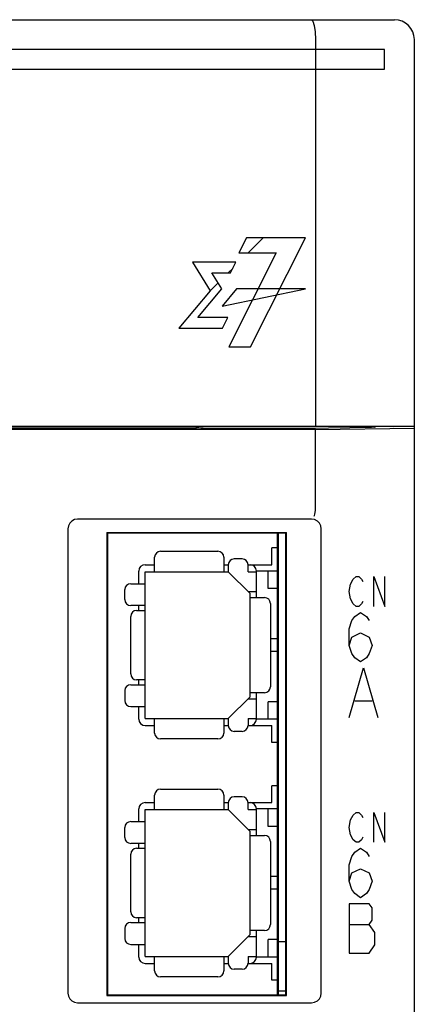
# Model space of a CAD drawing. Extents: x 100 to 1223, y 94 to 846.
# Tile 11 of 39: x 255 to 275, y 710 to 760. Entities that reach past the tile are written whole.
import ezdxf

# ---------------------------------------------------------------- set-up
doc = ezdxf.new("R2010")
doc.units = 0
doc.header["$LTSCALE"] = 69.3
for name, color, linetype in [('ALL_AXIS', 7, 'CONTINUOUS'), ('ALL_CURVE', 7, 'CONTINUOUS'), ('ALL_FEATURES', 7, 'CONTINUOUS')]:
    doc.layers.add(name, color=color, linetype=linetype)

msp = doc.modelspace()

# ---------------------------------------------------------------- linework, layer by layer
at = {"layer": 'ALL_AXIS', "color": 7, "linetype": 'CONTINUOUS'}
for p, q in [((275, 598.3), (275, 739.388)), ((268.1, 710.8), (268.1, 734.1)), ((268.1, 733.35), (267.8, 733.35)), ((268.1, 723.54), (267.8, 723.54)), ((268.1, 721.35), (267.8, 721.35)), ((268.1, 713.5), (268.5, 713.5)), ((268.1, 711.54), (267.8, 711.54)), ((268.1, 711), (268.5, 711))]:
    msp.add_line(p, q, dxfattribs=at)
at = {"layer": 'ALL_CURVE', "color": 4, "linetype": 'CONTINUOUS'}
for p, q in [((273.5, 758.5), (236.5, 758.5)), ((273.5, 757.5), (273.5, 758.5)), ((254.5, 757.5), (273.5, 757.5)), ((266.514, 749), (266.133, 748.24)), ((269.5, 749), (266.514, 749)), ((266.723, 743.5), (269.5, 749)), ((266.133, 748.24), (268.023, 748.24)), ((268.023, 748.24), (266.822, 745.864)), ((263.792, 747.772), (264.688, 746.319)), ((265.984, 747.772), (263.792, 747.772)), ((265.707, 747.225), (265.984, 747.772)), ((265.275, 746.416), (264.776, 747.225)), ((264.776, 747.225), (265.707, 747.225)), ((264.688, 746.319), (263.099, 744.435)), ((264.069, 744.983), (265.275, 746.416)), ((266.01, 746.416), (265.287, 745.547)), ((265.287, 745.547), (269.5, 746.416)), ((269.5, 746.416), (266.01, 746.416)), ((266.822, 745.864), (265.626, 743.5)), ((265.583, 744.983), (264.069, 744.983)), ((265.305, 744.435), (265.583, 744.983)), ((263.099, 744.435), (265.305, 744.435)), ((265.626, 743.5), (266.723, 743.5)), ((271.775, 731.525), (271.914, 731.775)), ((271.914, 731.775), (272.053, 731.9)), ((272.053, 731.9), (272.193, 731.9)), ((272.193, 731.9), (272.332, 731.775)), ((272.332, 731.775), (272.402, 731.65)), ((272.959, 730.4), (272.959, 731.9)), ((272.959, 731.9), (273.516, 730.4)), ((273.516, 730.4), (273.516, 731.9)), ((271.705, 731.15), (271.775, 731.525)), ((271.775, 730.775), (271.705, 731.15)), ((271.914, 730.525), (271.775, 730.775)), ((272.053, 730.4), (271.914, 730.525)), ((272.193, 730.4), (272.053, 730.4)), ((272.332, 730.525), (272.193, 730.4)), ((272.402, 730.65), (272.332, 730.525)), ((271.85, 729.683), (271.995, 729.892)), ((271.995, 729.892), (272.286, 730.1)), ((272.286, 730.1), (272.576, 729.892)), ((272.576, 729.892), (272.721, 729.683)), ((271.705, 729.267), (271.85, 729.683)), ((271.705, 728.433), (271.705, 729.267)), ((271.705, 728.433), (271.85, 728.85)), ((271.85, 728.85), (272.286, 729.058)), ((272.286, 729.058), (272.721, 728.85)), ((272.721, 728.85), (272.866, 728.433)), ((271.85, 728.017), (271.705, 728.433)), ((272.866, 728.433), (272.721, 728.017)), ((271.995, 727.808), (271.85, 728.017)), ((272.286, 727.6), (271.995, 727.808)), ((272.576, 727.808), (272.286, 727.6)), ((272.721, 728.017), (272.576, 727.808)), ((271.705, 724.8), (272.431, 727.3)), ((272.431, 727.3), (273.156, 724.8)), ((271.995, 725.633), (272.866, 725.633)), ((271.775, 719.625), (271.914, 719.875)), ((271.914, 719.875), (272.053, 720)), ((272.053, 720), (272.193, 720)), ((272.193, 720), (272.332, 719.875)), ((272.332, 719.875), (272.402, 719.75)), ((272.959, 718.5), (272.959, 720)), ((272.959, 720), (273.516, 718.5)), ((273.516, 718.5), (273.516, 720)), ((271.705, 719.25), (271.775, 719.625)), ((271.775, 718.875), (271.705, 719.25)), ((271.914, 718.625), (271.775, 718.875)), ((272.053, 718.5), (271.914, 718.625)), ((272.193, 718.5), (272.053, 718.5)), ((272.332, 718.625), (272.193, 718.5)), ((272.402, 718.75), (272.332, 718.625)), ((271.85, 717.783), (271.995, 717.992)), ((271.995, 717.992), (272.286, 718.2)), ((272.286, 718.2), (272.576, 717.992)), ((272.576, 717.992), (272.721, 717.783)), ((271.705, 717.367), (271.85, 717.783)), ((271.705, 716.533), (271.705, 717.367)), ((271.705, 716.533), (271.85, 716.95)), ((271.85, 716.95), (272.286, 717.158)), ((272.286, 717.158), (272.721, 716.95)), ((272.721, 716.95), (272.866, 716.533)), ((271.85, 716.117), (271.705, 716.533)), ((272.866, 716.533), (272.721, 716.117)), ((271.995, 715.908), (271.85, 716.117)), ((272.286, 715.7), (271.995, 715.908)), ((272.576, 715.908), (272.286, 715.7)), ((272.721, 716.117), (272.576, 715.908)), ((271.705, 715.4), (271.705, 712.9)), ((272.721, 715.4), (271.705, 715.4)), ((272.866, 715.192), (272.721, 715.4)), ((272.866, 714.567), (272.866, 715.192)), ((271.705, 714.358), (272.721, 714.358)), ((272.721, 714.358), (272.866, 714.567)), ((273.011, 713.942), (272.721, 714.358)), ((273.011, 713.317), (273.011, 713.942)), ((271.705, 712.9), (272.721, 712.9)), ((272.721, 712.9), (273.011, 713.317))]:
    msp.add_line(p, q, dxfattribs=at)
at = {"layer": 'ALL_CURVE', "color": 2, "linetype": 'CONTINUOUS'}
for p, q in [((266.609, 748.24), (267.369, 749)), ((265.595, 747.225), (265.822, 747.453)), ((264.688, 746.319), (265.088, 746.719))]:
    msp.add_line(p, q, dxfattribs=at)
at = {"layer": 'ALL_FEATURES', "color": 7, "linetype": 'CONTINUOUS'}
for p, q in [((166, 760), (274, 760)), ((270, 759), (270, 739.5)), ((275, 739.388), (275, 759)), ((270, 739.318), (234.395, 739.318)), ((235, 739.5), (275, 739.5)), ((263.977, 739.388), (237.035, 739.388)), ((263.977, 739.388), (264, 739.434)), ((264, 739.434), (264, 739.5)), ((264.025, 739.409), (264, 739.434)), ((264.325, 739.399), (269.537, 739.399)), ((270, 739.318), (275, 739.388)), ((270, 735.25), (270, 739.318)), ((273.033, 739.464), (273.035, 739.485)), ((273.035, 739.485), (273.958, 739.479)), ((273.958, 739.479), (273.96, 739.5)), ((273.958, 739.479), (273.958, 739.5)), ((269.81, 734.8), (257.99, 734.8)), ((257.5, 734.31), (257.5, 710.89)), ((270.3, 710.89), (270.3, 734.31)), ((259.465, 734.135), (259.465, 710.765)), ((259.465, 734.135), (268.535, 734.135)), ((259.465, 734.135), (259.5, 734.1)), ((259.5, 734.1), (259.5, 710.8)), ((268.5, 734.1), (259.5, 734.1)), ((268.535, 734.135), (268.5, 734.1)), ((268.5, 710.8), (268.5, 734.1)), ((268.535, 710.765), (268.535, 734.135)), ((267.8, 732.5), (267.8, 733.35)), ((261.88, 732.15), (261.88, 732.88)), ((262.18, 733.18), (265.08, 733.18)), ((265.38, 732.88), (265.38, 732.15)), ((266.3, 732.795), (265.9, 732.795)), ((261.4, 732.5), (261.88, 732.5)), ((265.38, 732.5), (265.6, 732.5)), ((265.6, 732.495), (265.6, 732.15)), ((266.6, 732.5), (267.8, 732.5)), ((266.6, 732.15), (266.6, 732.495)), ((261.08, 731.545), (261.08, 732.18)), ((261.4, 724.74), (261.4, 732.15)), ((261.4, 732.15), (265.6, 732.15)), ((266.7, 731.05), (265.6, 732.15)), ((266.6, 732.15), (267.02, 732.15)), ((267.02, 730.845), (267.02, 732.18)), ((268.1, 732.18), (267.02, 732.18)), ((267.62, 731.3), (267.62, 732.18)), ((260.37, 730.74), (260.37, 731.245)), ((260.67, 731.545), (261.4, 731.545)), ((268.1, 731.3), (267.62, 731.3)), ((266.6, 731.15), (267.02, 731.15)), ((266.7, 725.84), (266.7, 731.05)), ((266.7, 730.845), (267.43, 730.845)), ((261.4, 730.44), (260.67, 730.44)), ((261.08, 730.195), (261.08, 730.44)), ((267.73, 730.545), (267.73, 726.345)), ((260.669, 726.995), (260.669, 729.895)), ((260.969, 730.195), (261.4, 730.195)), ((268.1, 728.765), (267.73, 728.765)), ((268.1, 728.125), (267.73, 728.125)), ((260.67, 726.45), (261.4, 726.45)), ((261.4, 726.695), (260.969, 726.695)), ((261.08, 726.45), (261.08, 726.695)), ((260.37, 726.15), (260.37, 725.645)), ((265.6, 724.74), (266.7, 725.84)), ((267.43, 726.045), (266.7, 726.045)), ((267.02, 724.71), (267.02, 726.045)), ((260.67, 725.345), (261.4, 725.345)), ((261.08, 724.71), (261.08, 725.345)), ((266.6, 725.74), (267.02, 725.74)), ((267.62, 724.71), (267.62, 725.59)), ((268.1, 725.59), (267.62, 725.59)), ((261.4, 724.74), (265.6, 724.74)), ((261.4, 724.39), (261.88, 724.39)), ((261.88, 724.01), (261.88, 724.74)), ((265.38, 724.74), (265.38, 724.01)), ((265.38, 724.39), (265.6, 724.39)), ((265.6, 724.74), (265.6, 724.395)), ((266.6, 724.74), (266.6, 724.395)), ((266.6, 724.74), (267.02, 724.74)), ((266.6, 724.39), (267.8, 724.39)), ((268.1, 724.71), (267.02, 724.71)), ((267.8, 723.54), (267.8, 724.39)), ((266.3, 724.095), (265.9, 724.095)), ((265.08, 723.71), (262.18, 723.71)), ((267.8, 720.5), (267.8, 721.35)), ((261.88, 720.15), (261.88, 720.88)), ((262.18, 721.18), (265.08, 721.18)), ((265.38, 720.88), (265.38, 720.15)), ((261.4, 720.5), (261.88, 720.5)), ((265.38, 720.5), (265.6, 720.5)), ((265.6, 720.495), (265.6, 720.15)), ((266.3, 720.795), (265.9, 720.795)), ((266.6, 720.5), (267.8, 720.5)), ((266.6, 720.15), (266.6, 720.495)), ((261.08, 719.545), (261.08, 720.18)), ((261.4, 712.74), (261.4, 720.15)), ((261.4, 720.15), (265.6, 720.15)), ((266.7, 719.05), (265.6, 720.15)), ((266.6, 720.15), (267.02, 720.15)), ((267.02, 718.845), (267.02, 720.18)), ((268.1, 720.18), (267.02, 720.18)), ((267.62, 719.3), (267.62, 720.18)), ((260.67, 719.545), (261.4, 719.545)), ((260.37, 718.74), (260.37, 719.245)), ((266.6, 719.15), (267.02, 719.15)), ((266.7, 713.84), (266.7, 719.05)), ((266.7, 718.845), (267.43, 718.845)), ((268.1, 719.3), (267.62, 719.3)), ((261.4, 718.44), (260.67, 718.44)), ((261.08, 718.195), (261.08, 718.44)), ((267.73, 718.545), (267.73, 714.345)), ((260.669, 714.995), (260.669, 717.895)), ((260.969, 718.195), (261.4, 718.195)), ((268.1, 716.765), (267.73, 716.765)), ((268.1, 716.125), (267.73, 716.125)), ((260.67, 714.45), (261.4, 714.45)), ((261.4, 714.695), (260.969, 714.695)), ((261.08, 714.45), (261.08, 714.695)), ((260.37, 714.15), (260.37, 713.645)), ((267.43, 714.045), (266.7, 714.045)), ((267.02, 712.71), (267.02, 714.045)), ((265.6, 712.74), (266.7, 713.84)), ((266.6, 713.74), (267.02, 713.74)), ((267.62, 712.71), (267.62, 713.59)), ((268.1, 713.59), (267.62, 713.59)), ((260.67, 713.345), (261.4, 713.345)), ((261.08, 712.71), (261.08, 713.345)), ((261.4, 712.74), (265.6, 712.74)), ((261.4, 712.39), (261.88, 712.39)), ((261.88, 712.01), (261.88, 712.74)), ((265.38, 712.74), (265.38, 712.01)), ((265.38, 712.39), (265.6, 712.39)), ((265.6, 712.74), (265.6, 712.395)), ((266.6, 712.74), (266.6, 712.395)), ((266.6, 712.74), (267.02, 712.74)), ((266.6, 712.39), (267.8, 712.39)), ((268.1, 712.71), (267.02, 712.71)), ((267.8, 711.54), (267.8, 712.39)), ((266.3, 712.095), (265.9, 712.095)), ((265.08, 711.71), (262.18, 711.71)), ((257.99, 710.4), (269.81, 710.4)), ((259.465, 710.765), (259.5, 710.8)), ((259.465, 710.765), (268.535, 710.765)), ((259.5, 710.8), (268.5, 710.8)), ((268.535, 710.765), (268.5, 710.8))]:
    msp.add_line(p, q, dxfattribs=at)
for points in [[(269.807, 760), (269.88, 759.925), (269.943, 759.711), (269.985, 759.386), (270, 759)], [(264.325, 739.399), (264.212, 739.399), (264.116, 739.402), (264.051, 739.405), (264.025, 739.409)], [(269.537, 739.399), (269.575, 739.399), (272.844, 739.445)], [(272.975, 739.448), (272.917, 739.446), (272.844, 739.445)], [(272.975, 739.448), (273.017, 739.453), (273.033, 739.464)], [(269.942, 734.952), (269.962, 734.989), (269.98, 735.056), (269.993, 735.145), (270, 735.25)], [(257.99, 734.8), (257.836, 734.776), (257.7, 734.707), (257.593, 734.6), (257.524, 734.464), (257.5, 734.31)], [(270.3, 734.31), (270.276, 734.464), (270.207, 734.6), (270.1, 734.707), (269.964, 734.776), (269.81, 734.8)], [(257.5, 710.89), (257.524, 710.736), (257.593, 710.6), (257.7, 710.493), (257.836, 710.424), (257.99, 710.4)], [(269.81, 710.4), (269.964, 710.424), (270.1, 710.493), (270.207, 710.6), (270.276, 710.736), (270.3, 710.89)]]:
    msp.add_lwpolyline(points, dxfattribs=at)
at = {"layer": 'ALL_FEATURES', "color": 1, "linetype": 'CONTINUOUS', "const_width": 0.126}
msp.add_lwpolyline([(268.1, 710.8), (268.1, 734.1)], dxfattribs=at)
at = {"layer": 'ALL_FEATURES', "color": 7, "linetype": 'CONTINUOUS'}
for centre, radius, start, end in [((274, 759), 1, 0, 90), ((262.18, 732.88), 0.3, 90, 180), ((265.08, 732.88), 0.3, 0, 90), ((265.9, 732.495), 0.3, 90, 180), ((266.3, 732.495), 0.3, 0, 90), ((261.4, 732.18), 0.32, 90, 180), ((266.7, 732.18), 0.32, 0, 90), ((260.67, 731.245), 0.3, 90, 180), ((260.67, 730.74), 0.3, 180, 270), ((267.43, 730.545), 0.3, 0, 90), ((260.969, 729.895), 0.3, 90, 180), ((260.969, 726.995), 0.3, 180, 270), ((260.67, 726.15), 0.3, 90, 180), ((267.43, 726.345), 0.3, 270, 360), ((260.67, 725.645), 0.3, 180, 270), ((261.4, 724.71), 0.32, 180, 270), ((265.9, 724.395), 0.3, 180, 270), ((266.3, 724.395), 0.3, 270, 360), ((266.7, 724.71), 0.32, 270, 360), ((262.18, 724.01), 0.3, 180, 270), ((265.08, 724.01), 0.3, 270, 360), ((262.18, 720.88), 0.3, 90, 180), ((265.08, 720.88), 0.3, 0, 90), ((261.4, 720.18), 0.32, 90, 180), ((265.9, 720.495), 0.3, 90, 180), ((266.3, 720.495), 0.3, 0, 90), ((266.7, 720.18), 0.32, 0, 90), ((260.67, 719.245), 0.3, 90, 180), ((267.43, 718.545), 0.3, 0, 90), ((260.67, 718.74), 0.3, 180, 270), ((260.969, 717.895), 0.3, 90, 180), ((260.969, 714.995), 0.3, 180, 270), ((260.67, 714.15), 0.3, 90, 180), ((267.43, 714.345), 0.3, 270, 360), ((260.67, 713.645), 0.3, 180, 270), ((261.4, 712.71), 0.32, 180, 270), ((265.9, 712.395), 0.3, 180, 270), ((266.3, 712.395), 0.3, 270, 360), ((266.7, 712.71), 0.32, 270, 360), ((262.18, 712.01), 0.3, 180, 270), ((265.08, 712.01), 0.3, 270, 360)]:
    msp.add_arc(centre, radius, start, end, dxfattribs=at)

doc.saveas('drawing.dxf')
